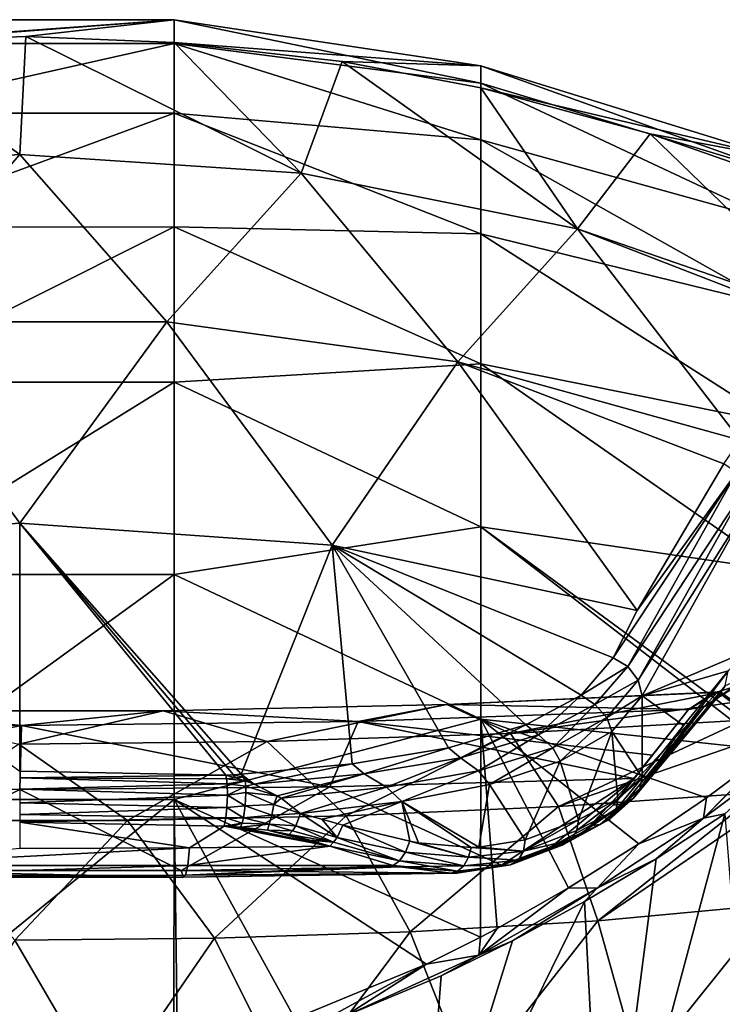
# Model space of a CAD drawing. Header units: millimetres. Extents: x -26 to 26, y -375 to 150.
# Tile 27 of 28: x 0 to 17, y 125 to 150. Entities that reach past the tile are written whole.
import ezdxf

# ---------------------------------------------------------------- set-up
doc = ezdxf.new("R2010")
doc.units = ezdxf.units.MM
doc.header["$LTSCALE"] = 70.256914
for name, color, linetype in [('48', 7, 'CONTINUOUS'), ('49', 7, 'CONTINUOUS'), ('50', 7, 'CONTINUOUS'), ('51', 7, 'CONTINUOUS'), ('52', 7, 'CONTINUOUS'), ('53', 7, 'CONTINUOUS'), ('55', 7, 'CONTINUOUS'), ('56', 7, 'CONTINUOUS'), ('58', 7, 'CONTINUOUS'), ('59', 7, 'CONTINUOUS'), ('60', 7, 'CONTINUOUS'), ('62', 7, 'CONTINUOUS'), ('63', 7, 'CONTINUOUS'), ('68', 7, 'CONTINUOUS'), ('69', 7, 'CONTINUOUS'), ('70', 7, 'CONTINUOUS'), ('71', 7, 'CONTINUOUS'), ('72', 7, 'CONTINUOUS'), ('75', 7, 'CONTINUOUS'), ('76', 7, 'CONTINUOUS'), ('77', 7, 'CONTINUOUS')]:
    doc.layers.add(name, color=color, linetype=linetype)

msp = doc.modelspace()

# ---------------------------------------------------------------- linework, layer by layer
at = {"layer": '48', "color": 7, "linetype": 'CONTINUOUS', "true_color": 0xa2afbf}
for points in [[(10.5, 132.866, 69.447), (17.24, 133.171, 67.517), (17.081, 133.172, 68.967), (10.5, 132.866, 69.447)], [(16.441, 132.742, 73.869), (10.5, 132.866, 69.447), (17.081, 133.172, 68.967), (16.441, 132.742, 73.869)], [(10.5, 132.866, 69.447), (12.07, 132.158, 63.162), (17.24, 133.171, 67.517), (10.5, 132.866, 69.447)], [(17.24, 133.171, 67.517), (12.07, 132.158, 63.162), (17.575, 132.926, 63.974), (17.24, 133.171, 67.517)], [(12.07, 132.158, 63.162), (17.797, 132.481, 61.144), (17.575, 132.926, 63.974), (12.07, 132.158, 63.162)], [(-8.273, 132.451, 75.714), (-3.515, 132.711, 70.43), (0.045, 132.355, 76.326), (-8.273, 132.451, 75.714)], [(-3.515, 132.711, 70.43), (-0.019, 131.897, 64.818), (3.527, 132.711, 70.429), (-3.515, 132.711, 70.43)], [(-3.515, 132.711, 70.43), (3.527, 132.711, 70.429), (0.045, 132.355, 76.326), (-3.515, 132.711, 70.43)], [(-0.019, 131.897, 64.818), (6.083, 131.962, 64.403), (3.527, 132.711, 70.429), (-0.019, 131.897, 64.818)], [(0.045, 132.355, 76.326), (3.527, 132.711, 70.429), (8.321, 132.453, 75.707), (0.045, 132.355, 76.326)], [(3.527, 132.711, 70.429), (6.083, 131.962, 64.403), (10.5, 132.866, 69.447), (3.527, 132.711, 70.429)], [(3.527, 132.711, 70.429), (10.5, 132.866, 69.447), (8.321, 132.453, 75.707), (3.527, 132.711, 70.429)], [(6.083, 131.962, 64.403), (12.07, 132.158, 63.162), (10.5, 132.866, 69.447), (6.083, 131.962, 64.403)], [(8.321, 132.453, 75.707), (10.5, 132.866, 69.447), (16.441, 132.742, 73.869), (8.321, 132.453, 75.707)], [(12.07, 132.158, 63.162), (13.243, 130.359, 57.07), (17.797, 132.481, 61.144), (12.07, 132.158, 63.162)], [(17.797, 132.481, 61.144), (13.243, 130.359, 57.07), (17.946, 131.982, 58.954), (17.797, 132.481, 61.144)], [(6.083, 131.962, 64.403), (8.023, 130.129, 58.528), (12.07, 132.158, 63.162), (6.083, 131.962, 64.403)], [(8.023, 130.129, 58.528), (13.243, 130.359, 57.07), (12.07, 132.158, 63.162), (8.023, 130.129, 58.528)], [(-0.019, 131.897, 64.818), (2.649, 130.014, 59.26), (6.083, 131.962, 64.403), (-0.019, 131.897, 64.818)], [(2.649, 130.014, 59.26), (8.023, 130.129, 58.528), (6.083, 131.962, 64.403), (2.649, 130.014, 59.26)], [(13.243, 130.359, 57.07), (18.187, 130.702, 54.937), (17.946, 131.982, 58.954), (13.243, 130.359, 57.07)], [(-2.776, 130.015, 59.252), (2.649, 130.014, 59.26), (-0.019, 131.897, 64.818), (-2.776, 130.015, 59.252)], [(13.243, 130.359, 57.07), (14.212, 127.548, 51.345), (18.187, 130.702, 54.937), (13.243, 130.359, 57.07)], [(18.187, 130.702, 54.937), (14.212, 127.548, 51.345), (18.244, 130.305, 53.933), (18.187, 130.702, 54.937)], [(8.023, 130.129, 58.528), (9.596, 127.284, 53.016), (13.243, 130.359, 57.07), (8.023, 130.129, 58.528)], [(9.596, 127.284, 53.016), (14.212, 127.548, 51.345), (13.243, 130.359, 57.07), (9.596, 127.284, 53.016)], [(18.244, 130.305, 53.933), (14.212, 127.548, 51.345), (18.536, 127.949, 49.118), (18.244, 130.305, 53.933)], [(-2.776, 130.015, 59.252), (-0.117, 127.074, 54.354), (2.649, 130.014, 59.26), (-2.776, 130.015, 59.252)], [(-0.117, 127.074, 54.354), (4.788, 127.125, 54.026), (2.649, 130.014, 59.26), (-0.117, 127.074, 54.354)], [(2.649, 130.014, 59.26), (4.788, 127.125, 54.026), (8.023, 130.129, 58.528), (2.649, 130.014, 59.26)], [(4.788, 127.125, 54.026), (9.596, 127.284, 53.016), (8.023, 130.129, 58.528), (4.788, 127.125, 54.026)], [(14.212, 127.548, 51.345), (15.244, 123.854, 46.067), (18.536, 127.949, 49.118), (14.212, 127.548, 51.345)], [(18.536, 127.949, 49.118), (15.244, 123.854, 46.067), (18.88, 125.326, 45.027), (18.536, 127.949, 49.118)], [(9.596, 127.284, 53.016), (11.079, 123.549, 48.003), (14.212, 127.548, 51.345), (9.596, 127.284, 53.016)], [(11.079, 123.549, 48.003), (15.244, 123.854, 46.067), (14.212, 127.548, 51.345), (11.079, 123.549, 48.003)], [(-2.487, 123.246, 49.926), (2.115, 123.242, 49.953), (-0.117, 127.074, 54.354), (-2.487, 123.246, 49.926)], [(-0.117, 127.074, 54.354), (2.115, 123.242, 49.953), (4.788, 127.125, 54.026), (-0.117, 127.074, 54.354)], [(2.115, 123.242, 49.953), (6.671, 123.343, 49.307), (4.788, 127.125, 54.026), (2.115, 123.242, 49.953)], [(4.788, 127.125, 54.026), (6.671, 123.343, 49.307), (9.596, 127.284, 53.016), (4.788, 127.125, 54.026)], [(6.671, 123.343, 49.307), (11.079, 123.549, 48.003), (9.596, 127.284, 53.016), (6.671, 123.343, 49.307)]]:
    msp.add_3dface(points, dxfattribs=at)
at = {"layer": '49', "color": 7, "linetype": 'CONTINUOUS', "true_color": 0xa2afbf}
for points in [[(17.135, 133.014, 74.008), (18.017, 133.626, 68.464), (17.347, 133.327, 74.099), (17.135, 133.014, 74.008)], [(18.017, 133.626, 68.464), (17.135, 133.014, 74.008), (17.616, 133.32, 68.415), (18.017, 133.626, 68.464)], [(17.081, 133.172, 68.967), (17.165, 133.182, 68.393), (16.441, 132.742, 73.869), (17.081, 133.172, 68.967)], [(16.441, 132.742, 73.869), (17.165, 133.182, 68.393), (16.816, 132.809, 73.927), (16.441, 132.742, 73.869)], [(16.816, 132.809, 73.927), (17.616, 133.32, 68.415), (17.135, 133.014, 74.008), (16.816, 132.809, 73.927)], [(17.616, 133.32, 68.415), (16.816, 132.809, 73.927), (17.165, 133.182, 68.393), (17.616, 133.32, 68.415)], [(17.081, 133.172, 68.967), (17.24, 133.171, 67.517), (17.165, 133.182, 68.393), (17.081, 133.172, 68.967)], [(17.703, 132.774, 62.79), (17.616, 133.32, 68.415), (17.165, 133.182, 68.393), (17.703, 132.774, 62.79)], [(17.24, 133.171, 67.517), (17.575, 132.926, 63.974), (17.165, 133.182, 68.393), (17.24, 133.171, 67.517)], [(17.575, 132.926, 63.974), (17.703, 132.774, 62.79), (17.165, 133.182, 68.393), (17.575, 132.926, 63.974)]]:
    msp.add_3dface(points, dxfattribs=at)
at = {"layer": '50', "color": 7, "linetype": 'CONTINUOUS', "true_color": 0xa2afbf}
for points in [[(17.347, 133.327, 74.099), (17.418, 133.696, 74.185), (15.247, 130.792, 86.445), (17.347, 133.327, 74.099)], [(15.247, 130.792, 86.445), (17.418, 133.696, 74.185), (16.32, 132.35, 80.592), (15.247, 130.792, 86.445)], [(17.135, 133.014, 74.008), (17.347, 133.327, 74.099), (15.088, 130.57, 86.368), (17.135, 133.014, 74.008)], [(15.088, 130.57, 86.368), (17.347, 133.327, 74.099), (15.247, 130.792, 86.445), (15.088, 130.57, 86.368)], [(16.816, 132.809, 73.927), (17.135, 133.014, 74.008), (15.088, 130.57, 86.368), (16.816, 132.809, 73.927)], [(16.441, 132.742, 73.869), (16.816, 132.809, 73.927), (14.589, 130.393, 86.243), (16.441, 132.742, 73.869)], [(14.589, 130.393, 86.243), (16.816, 132.809, 73.927), (14.861, 130.433, 86.298), (14.589, 130.393, 86.243)], [(15.101, 131.047, 83.199), (16.441, 132.742, 73.869), (14.589, 130.393, 86.243), (15.101, 131.047, 83.199)], [(14.861, 130.433, 86.298), (16.816, 132.809, 73.927), (15.088, 130.57, 86.368), (14.861, 130.433, 86.298)], [(15.561, 131.622, 80.302), (16.441, 132.742, 73.869), (15.101, 131.047, 83.199), (15.561, 131.622, 80.302)], [(15.303, 131.071, 86.517), (15.247, 130.792, 86.445), (16.32, 132.35, 80.592), (15.303, 131.071, 86.517)]]:
    msp.add_3dface(points, dxfattribs=at)
at = {"layer": '51', "color": 7, "linetype": 'CONTINUOUS', "true_color": 0xa2afbf}
for points in [[(15.303, 133.085, 86.834), (17.912, 134.189, 71.289), (17.958, 137.831, 71.582), (15.303, 133.085, 86.834)], [(17.418, 133.696, 74.185), (17.912, 134.189, 71.289), (15.303, 133.085, 86.834), (17.418, 133.696, 74.185)], [(16.32, 132.35, 80.592), (17.418, 133.696, 74.185), (15.303, 133.085, 86.834), (16.32, 132.35, 80.592)], [(15.303, 131.071, 86.517), (16.32, 132.35, 80.592), (15.303, 133.085, 86.834), (15.303, 131.071, 86.517)]]:
    msp.add_3dface(points, dxfattribs=at)
at = {"layer": '52', "color": 7, "linetype": 'CONTINUOUS', "true_color": 0xa2afbf}
for points in [[(15.644, 129.074, -1.467), (17.335, 130.178, 0.113), (14.351, 119.045, -3.971), (15.644, 129.074, -1.467)], [(14.351, 119.045, -3.971), (17.335, 130.178, 0.113), (18.298, 117.987, -0.889), (14.351, 119.045, -3.971)], [(13.888, 128.022, -2.861), (15.644, 129.074, -1.467), (14.351, 119.045, -3.971), (13.888, 128.022, -2.861)], [(12.112, 127.055, -4.052), (13.888, 128.022, -2.861), (9.87, 119.828, -6.251), (12.112, 127.055, -4.052)], [(9.87, 119.828, -6.251), (13.888, 128.022, -2.861), (14.351, 119.045, -3.971), (9.87, 119.828, -6.251)], [(10.361, 126.2, -5.037), (12.112, 127.055, -4.052), (9.87, 119.828, -6.251), (10.361, 126.2, -5.037)], [(7.99, 125.211, -6.099), (10.361, 126.2, -5.037), (9.87, 119.828, -6.251), (7.99, 125.211, -6.099)]]:
    msp.add_3dface(points, dxfattribs=at)
at = {"layer": '53', "color": 7, "linetype": 'CONTINUOUS', "true_color": 0xa2afbf}
for points in [[(19.13, 131.802, 2.218), (16.813, 130.072, -0.336), (18.632, 131.884, 1.928), (19.13, 131.802, 2.218)], [(18.632, 131.884, 1.928), (16.813, 130.072, -0.336), (18.455, 131.746, 1.716), (18.632, 131.884, 1.928)], [(19.13, 131.802, 2.218), (17.335, 130.178, 0.113), (16.813, 130.072, -0.336), (19.13, 131.802, 2.218)], [(18.455, 131.746, 1.716), (16.813, 130.072, -0.336), (16.884, 130.577, -0.003), (18.455, 131.746, 1.716)], [(16.884, 130.577, -0.003), (16.813, 130.072, -0.336), (15.22, 129.44, -1.552), (16.884, 130.577, -0.003)], [(16.813, 130.072, -0.336), (15.644, 129.074, -1.467), (14.199, 128.354, -2.596), (16.813, 130.072, -0.336)], [(16.813, 130.072, -0.336), (14.199, 128.354, -2.596), (15.22, 129.44, -1.552), (16.813, 130.072, -0.336)], [(17.335, 130.178, 0.113), (15.644, 129.074, -1.467), (16.813, 130.072, -0.336), (17.335, 130.178, 0.113)], [(15.22, 129.44, -1.552), (14.199, 128.354, -2.596), (13.494, 128.36, -2.916), (15.22, 129.44, -1.552)], [(15.644, 129.074, -1.467), (13.888, 128.022, -2.861), (14.199, 128.354, -2.596), (15.644, 129.074, -1.467)], [(14.199, 128.354, -2.596), (11.285, 126.708, -4.527), (13.494, 128.36, -2.916), (14.199, 128.354, -2.596)], [(13.494, 128.36, -2.916), (11.285, 126.708, -4.527), (11.735, 127.362, -4.089), (13.494, 128.36, -2.916)], [(14.199, 128.354, -2.596), (12.112, 127.055, -4.052), (11.285, 126.708, -4.527), (14.199, 128.354, -2.596)], [(13.888, 128.022, -2.861), (12.112, 127.055, -4.052), (14.199, 128.354, -2.596), (13.888, 128.022, -2.861)], [(11.735, 127.362, -4.089), (11.285, 126.708, -4.527), (11.331, 127.148, -4.331), (11.735, 127.362, -4.089)], [(11.331, 127.148, -4.331), (11.285, 126.708, -4.527), (10.002, 126.483, -5.056), (11.331, 127.148, -4.331)], [(12.112, 127.055, -4.052), (10.361, 126.2, -5.037), (11.285, 126.708, -4.527), (12.112, 127.055, -4.052)], [(10.361, 126.2, -5.037), (7.99, 125.211, -6.099), (11.285, 126.708, -4.527), (10.361, 126.2, -5.037)], [(11.285, 126.708, -4.527), (7.99, 125.211, -6.099), (10.002, 126.483, -5.056), (11.285, 126.708, -4.527)], [(10.002, 126.483, -5.056), (7.055, 124.88, -6.438), (6.763, 125.146, -6.413), (10.002, 126.483, -5.056)], [(7.99, 125.211, -6.099), (7.055, 124.88, -6.438), (10.002, 126.483, -5.056), (7.99, 125.211, -6.099)]]:
    msp.add_3dface(points, dxfattribs=at)
at = {"layer": '55', "color": 7, "linetype": 'CONTINUOUS', "true_color": 0xa2afbf}
for points in [[(17.308, 138.783, 71.66), (15.182, 135.179, 83.71), (17.62, 138.568, 71.715), (17.308, 138.783, 71.66)], [(15.182, 135.179, 83.71), (14.589, 134.013, 87.044), (17.62, 138.568, 71.715), (15.182, 135.179, 83.71)], [(17.62, 138.568, 71.715), (14.589, 134.013, 87.044), (14.953, 133.802, 87.032), (17.62, 138.568, 71.715)], [(17.867, 138.231, 71.67), (17.62, 138.568, 71.715), (14.953, 133.802, 87.032), (17.867, 138.231, 71.67)], [(17.867, 138.231, 71.67), (14.953, 133.802, 87.032), (15.209, 133.466, 86.955), (17.867, 138.231, 71.67)], [(15.209, 133.466, 86.955), (17.958, 137.831, 71.582), (17.867, 138.231, 71.67), (15.209, 133.466, 86.955)], [(15.303, 133.085, 86.834), (17.958, 137.831, 71.582), (15.209, 133.466, 86.955), (15.303, 133.085, 86.834)]]:
    msp.add_3dface(points, dxfattribs=at)
at = {"layer": '56', "color": 7, "linetype": 'CONTINUOUS', "true_color": 0xa2afbf}
for points in [[(14.953, 133.802, 87.032), (14.589, 134.013, 87.044), (13.801, 133.1, 89.768), (14.953, 133.802, 87.032)], [(14.144, 132.872, 89.829), (14.953, 133.802, 87.032), (13.801, 133.1, 89.768), (14.144, 132.872, 89.829)], [(15.209, 133.466, 86.955), (14.953, 133.802, 87.032), (14.144, 132.872, 89.829), (15.209, 133.466, 86.955)], [(14.434, 132.547, 89.707), (15.209, 133.466, 86.955), (14.144, 132.872, 89.829), (14.434, 132.547, 89.707)], [(15.303, 133.085, 86.834), (15.209, 133.466, 86.955), (14.434, 132.547, 89.707), (15.303, 133.085, 86.834)], [(12.441, 132.365, 92.323), (12.755, 132.124, 92.452), (13.801, 133.1, 89.768), (12.441, 132.365, 92.323)], [(12.755, 132.124, 92.452), (14.144, 132.872, 89.829), (13.801, 133.1, 89.768), (12.755, 132.124, 92.452)], [(15.303, 133.085, 86.834), (14.434, 132.547, 89.707), (14.555, 132.204, 89.538), (15.303, 133.085, 86.834)], [(12.755, 132.124, 92.452), (13.107, 131.805, 92.3), (14.144, 132.872, 89.829), (12.755, 132.124, 92.452)], [(13.107, 131.805, 92.3), (14.434, 132.547, 89.707), (14.144, 132.872, 89.829), (13.107, 131.805, 92.3)], [(14.434, 132.547, 89.707), (13.107, 131.805, 92.3), (13.289, 131.476, 92.088), (14.434, 132.547, 89.707)], [(14.555, 132.204, 89.538), (14.434, 132.547, 89.707), (13.289, 131.476, 92.088), (14.555, 132.204, 89.538)], [(10.544, 131.806, 94.601), (10.837, 131.561, 94.774), (12.441, 132.365, 92.323), (10.544, 131.806, 94.601)], [(10.837, 131.561, 94.774), (12.755, 132.124, 92.452), (12.441, 132.365, 92.323), (10.837, 131.561, 94.774)], [(10.837, 131.561, 94.774), (11.279, 131.239, 94.619), (12.755, 132.124, 92.452), (10.837, 131.561, 94.774)], [(11.279, 131.239, 94.619), (13.107, 131.805, 92.3), (12.755, 132.124, 92.452), (11.279, 131.239, 94.619)], [(8.178, 131.408, 96.486), (8.471, 131.165, 96.686), (10.544, 131.806, 94.601), (8.178, 131.408, 96.486)], [(8.471, 131.165, 96.686), (10.837, 131.561, 94.774), (10.544, 131.806, 94.601), (8.471, 131.165, 96.686)], [(13.107, 131.805, 92.3), (11.279, 131.239, 94.619), (11.548, 130.905, 94.381), (13.107, 131.805, 92.3)], [(13.289, 131.476, 92.088), (13.107, 131.805, 92.3), (11.548, 130.905, 94.381), (13.289, 131.476, 92.088)], [(8.471, 131.165, 96.686), (9.018, 130.834, 96.561), (10.837, 131.561, 94.774), (8.471, 131.165, 96.686)], [(9.018, 130.834, 96.561), (11.279, 131.239, 94.619), (10.837, 131.561, 94.774), (9.018, 130.834, 96.561)], [(5.446, 131.153, 97.87), (5.764, 130.909, 98.098), (8.178, 131.408, 96.486), (5.446, 131.153, 97.87)], [(5.764, 130.909, 98.098), (8.471, 131.165, 96.686), (8.178, 131.408, 96.486), (5.764, 130.909, 98.098)], [(11.279, 131.239, 94.619), (9.018, 130.834, 96.561), (9.396, 130.482, 96.322), (11.279, 131.239, 94.619)], [(11.548, 130.905, 94.381), (11.279, 131.239, 94.619), (9.396, 130.482, 96.322), (11.548, 130.905, 94.381)], [(5.496, 131.081, 97.984), (5.764, 130.909, 98.098), (5.446, 131.153, 97.87), (5.496, 131.081, 97.984)], [(5.543, 130.992, 98.087), (5.764, 130.909, 98.098), (5.496, 131.081, 97.984), (5.543, 130.992, 98.087)], [(5.764, 130.909, 98.098), (6.33, 130.625, 98.057), (8.471, 131.165, 96.686), (5.764, 130.909, 98.098)], [(6.33, 130.625, 98.057), (6.425, 130.567, 98.037), (8.471, 131.165, 96.686), (6.33, 130.625, 98.057)], [(6.425, 130.567, 98.037), (9.018, 130.834, 96.561), (8.471, 131.165, 96.686), (6.425, 130.567, 98.037)], [(6.425, 130.567, 98.037), (6.904, 130.187, 97.843), (9.018, 130.834, 96.561), (6.425, 130.567, 98.037)], [(9.018, 130.834, 96.561), (6.904, 130.187, 97.843), (9.396, 130.482, 96.322), (9.018, 130.834, 96.561)]]:
    msp.add_3dface(points, dxfattribs=at)
at = {"layer": '58', "color": 7, "linetype": 'CONTINUOUS', "true_color": 0xa2afbf}
for points in [[(5.764, 130.909, 98.098), (5.543, 130.992, 98.087), (5.557, 130.86, 98.2), (5.764, 130.909, 98.098)], [(5.545, 130.375, 98.319), (6.252, 130.409, 98.128), (5.562, 130.705, 98.279), (5.545, 130.375, 98.319)], [(6.33, 130.625, 98.057), (5.764, 130.909, 98.098), (5.557, 130.86, 98.2), (6.33, 130.625, 98.057)], [(5.562, 130.705, 98.279), (6.33, 130.625, 98.057), (5.557, 130.86, 98.2), (5.562, 130.705, 98.279)], [(6.252, 130.409, 98.128), (6.33, 130.625, 98.057), (5.562, 130.705, 98.279), (6.252, 130.409, 98.128)], [(6.425, 130.567, 98.037), (6.33, 130.625, 98.057), (6.252, 130.409, 98.128), (6.425, 130.567, 98.037)], [(6.904, 130.187, 97.843), (6.425, 130.567, 98.037), (6.252, 130.409, 98.128), (6.904, 130.187, 97.843)], [(5.499, 130.079, 98.218), (6.203, 130.148, 98.097), (5.545, 130.375, 98.319), (5.499, 130.079, 98.218)], [(6.203, 130.148, 98.097), (6.252, 130.409, 98.128), (5.545, 130.375, 98.319), (6.203, 130.148, 98.097)], [(6.203, 130.148, 98.097), (6.904, 130.187, 97.843), (6.252, 130.409, 98.128), (6.203, 130.148, 98.097)], [(5.467, 129.954, 98.119), (6.132, 129.93, 97.982), (5.499, 130.079, 98.218), (5.467, 129.954, 98.119)], [(6.132, 129.93, 97.982), (6.203, 130.148, 98.097), (5.499, 130.079, 98.218), (6.132, 129.93, 97.982)], [(6.132, 129.93, 97.982), (6.786, 129.887, 97.769), (6.203, 130.148, 98.097), (6.132, 129.93, 97.982)], [(6.786, 129.887, 97.769), (6.904, 130.187, 97.843), (6.203, 130.148, 98.097), (6.786, 129.887, 97.769)], [(5.431, 129.855, 97.993), (6.132, 129.93, 97.982), (5.467, 129.954, 98.119), (5.431, 129.855, 97.993)], [(6.094, 129.78, 97.807), (6.132, 129.93, 97.982), (5.431, 129.855, 97.993), (6.094, 129.78, 97.807)], [(6.094, 129.78, 97.807), (6.709, 129.767, 97.685), (6.132, 129.93, 97.982), (6.094, 129.78, 97.807)], [(6.626, 129.675, 97.578), (6.709, 129.767, 97.685), (6.094, 129.78, 97.807), (6.626, 129.675, 97.578)], [(6.709, 129.767, 97.685), (6.786, 129.887, 97.769), (6.132, 129.93, 97.982), (6.709, 129.767, 97.685)]]:
    msp.add_3dface(points, dxfattribs=at)
at = {"layer": '59', "color": 7, "linetype": 'CONTINUOUS', "true_color": 0xa2afbf}
for points in [[(6.904, 130.187, 97.843), (6.786, 129.887, 97.769), (7.806, 129.603, 97.166), (6.904, 130.187, 97.843)], [(6.904, 130.187, 97.843), (7.806, 129.603, 97.166), (7.427, 130.052, 97.546), (6.904, 130.187, 97.843)], [(7.806, 129.603, 97.166), (7.941, 129.906, 97.226), (7.427, 130.052, 97.546), (7.806, 129.603, 97.166)], [(6.709, 129.767, 97.685), (6.626, 129.675, 97.578), (7.717, 129.482, 97.089), (6.709, 129.767, 97.685)], [(6.786, 129.887, 97.769), (6.709, 129.767, 97.685), (7.717, 129.482, 97.089), (6.786, 129.887, 97.769)], [(7.806, 129.603, 97.166), (6.786, 129.887, 97.769), (7.717, 129.482, 97.089), (7.806, 129.603, 97.166)], [(7.717, 129.482, 97.089), (6.626, 129.675, 97.578), (7.13, 129.537, 97.292), (7.717, 129.482, 97.089)], [(7.621, 129.39, 96.987), (7.717, 129.482, 97.089), (7.13, 129.537, 97.292), (7.621, 129.39, 96.987)]]:
    msp.add_3dface(points, dxfattribs=at)
at = {"layer": '60', "color": 7, "linetype": 'CONTINUOUS', "true_color": 0xa2afbf}
for points in [[(15.303, 131.071, 86.517), (15.303, 133.085, 86.834), (14.555, 132.204, 89.538), (15.303, 131.071, 86.517)], [(14.555, 132.204, 89.538), (13.289, 131.476, 92.088), (13.737, 130.031, 91.056), (14.555, 132.204, 89.538)], [(14.705, 130.547, 88.847), (14.555, 132.204, 89.538), (13.737, 130.031, 91.056), (14.705, 130.547, 88.847)], [(15.303, 131.071, 86.517), (14.555, 132.204, 89.538), (14.705, 130.547, 88.847), (15.303, 131.071, 86.517)], [(13.289, 131.476, 92.088), (11.548, 130.905, 94.381), (12.425, 129.542, 93.083), (13.289, 131.476, 92.088)], [(13.737, 130.031, 91.056), (13.289, 131.476, 92.088), (12.425, 129.542, 93.083), (13.737, 130.031, 91.056)], [(11.548, 130.905, 94.381), (9.396, 130.482, 96.322), (11.291, 129.361, 94.42), (11.548, 130.905, 94.381)], [(12.425, 129.542, 93.083), (11.548, 130.905, 94.381), (11.291, 129.361, 94.42), (12.425, 129.542, 93.083)], [(9.396, 130.482, 96.322), (6.904, 130.187, 97.843), (7.427, 130.052, 97.546), (9.396, 130.482, 96.322)], [(7.941, 129.906, 97.226), (9.396, 130.482, 96.322), (7.427, 130.052, 97.546), (7.941, 129.906, 97.226)], [(9.396, 130.482, 96.322), (7.941, 129.906, 97.226), (9.588, 129.505, 96.018), (9.396, 130.482, 96.322)], [(11.291, 129.361, 94.42), (9.396, 130.482, 96.322), (11.102, 129.357, 94.618), (11.291, 129.361, 94.42)], [(11.102, 129.357, 94.618), (9.396, 130.482, 96.322), (9.801, 129.469, 95.84), (11.102, 129.357, 94.618)], [(9.801, 129.469, 95.84), (9.396, 130.482, 96.322), (9.588, 129.505, 96.018), (9.801, 129.469, 95.84)]]:
    msp.add_3dface(points, dxfattribs=at)
at = {"layer": '62', "color": 7, "linetype": 'CONTINUOUS', "true_color": 0xa2afbf}
for points in [[(15.247, 130.792, 86.445), (15.303, 131.071, 86.517), (14.661, 130.286, 88.771), (15.247, 130.792, 86.445)], [(15.303, 131.071, 86.517), (14.705, 130.547, 88.847), (14.661, 130.286, 88.771), (15.303, 131.071, 86.517)], [(15.088, 130.57, 86.368), (15.247, 130.792, 86.445), (14.507, 130.054, 88.664), (15.088, 130.57, 86.368)], [(14.507, 130.054, 88.664), (15.247, 130.792, 86.445), (14.661, 130.286, 88.771), (14.507, 130.054, 88.664)], [(14.705, 130.547, 88.847), (13.737, 130.031, 91.056), (13.699, 129.77, 90.972), (14.705, 130.547, 88.847)], [(14.661, 130.286, 88.771), (14.705, 130.547, 88.847), (13.699, 129.77, 90.972), (14.661, 130.286, 88.771)], [(14.861, 130.433, 86.298), (15.088, 130.57, 86.368), (14.271, 129.915, 88.55), (14.861, 130.433, 86.298)], [(14.271, 129.915, 88.55), (15.088, 130.57, 86.368), (14.507, 130.054, 88.664), (14.271, 129.915, 88.55)], [(14.507, 130.054, 88.664), (14.661, 130.286, 88.771), (13.556, 129.54, 90.84), (14.507, 130.054, 88.664)], [(13.556, 129.54, 90.84), (14.661, 130.286, 88.771), (13.699, 129.77, 90.972), (13.556, 129.54, 90.84)], [(14.589, 130.393, 86.243), (14.861, 130.433, 86.298), (14.017, 129.888, 88.456), (14.589, 130.393, 86.243)], [(14.017, 129.888, 88.456), (14.861, 130.433, 86.298), (14.271, 129.915, 88.55), (14.017, 129.888, 88.456)], [(13.737, 130.031, 91.056), (12.425, 129.542, 93.083), (12.386, 129.26, 92.983), (13.737, 130.031, 91.056)], [(13.699, 129.77, 90.972), (13.737, 130.031, 91.056), (12.386, 129.26, 92.983), (13.699, 129.77, 90.972)], [(14.271, 129.915, 88.55), (14.507, 130.054, 88.664), (13.334, 129.407, 90.688), (14.271, 129.915, 88.55)], [(13.334, 129.407, 90.688), (14.507, 130.054, 88.664), (13.556, 129.54, 90.84), (13.334, 129.407, 90.688)], [(13.556, 129.54, 90.84), (13.699, 129.77, 90.972), (12.386, 129.26, 92.983), (13.556, 129.54, 90.84)], [(14.017, 129.888, 88.456), (14.271, 129.915, 88.55), (13.093, 129.39, 90.555), (14.017, 129.888, 88.456)], [(13.093, 129.39, 90.555), (14.271, 129.915, 88.55), (13.334, 129.407, 90.688), (13.093, 129.39, 90.555)], [(13.334, 129.407, 90.688), (13.556, 129.54, 90.84), (12.07, 128.929, 92.658), (13.334, 129.407, 90.688)], [(12.07, 128.929, 92.658), (13.556, 129.54, 90.84), (12.258, 129.046, 92.831), (12.07, 128.929, 92.658)], [(12.258, 129.046, 92.831), (13.556, 129.54, 90.84), (12.386, 129.26, 92.983), (12.258, 129.046, 92.831)], [(13.093, 129.39, 90.555), (13.334, 129.407, 90.688), (11.842, 128.919, 92.48), (13.093, 129.39, 90.555)], [(11.842, 128.919, 92.48), (13.334, 129.407, 90.688), (12.07, 128.929, 92.658), (11.842, 128.919, 92.48)]]:
    msp.add_3dface(points, dxfattribs=at)
at = {"layer": '63', "color": 7, "linetype": 'CONTINUOUS', "true_color": 0xa2afbf}
for points in [[(8.321, 132.453, 75.707), (16.441, 132.742, 73.869), (15.561, 131.622, 80.302), (8.321, 132.453, 75.707)], [(-8.273, 132.451, 75.714), (0.045, 132.355, 76.326), (-7.629, 130.848, 84.477), (-8.273, 132.451, 75.714)], [(0.045, 132.355, 76.326), (8.321, 132.453, 75.707), (7.629, 130.848, 84.477), (0.045, 132.355, 76.326)], [(8.321, 132.453, 75.707), (15.101, 131.047, 83.199), (7.629, 130.848, 84.477), (8.321, 132.453, 75.707)], [(8.321, 132.453, 75.707), (15.561, 131.622, 80.302), (15.101, 131.047, 83.199), (8.321, 132.453, 75.707)], [(0.045, 132.355, 76.326), (0, 130.777, 84.926), (-7.629, 130.848, 84.477), (0.045, 132.355, 76.326)], [(0.045, 132.355, 76.326), (7.629, 130.848, 84.477), (0, 130.777, 84.926), (0.045, 132.355, 76.326)], [(15.101, 131.047, 83.199), (11.842, 128.919, 92.48), (7.629, 130.848, 84.477), (15.101, 131.047, 83.199)], [(15.101, 131.047, 83.199), (13.093, 129.39, 90.555), (11.842, 128.919, 92.48), (15.101, 131.047, 83.199)], [(15.101, 131.047, 83.199), (14.017, 129.888, 88.456), (13.093, 129.39, 90.555), (15.101, 131.047, 83.199)], [(15.101, 131.047, 83.199), (14.589, 130.393, 86.243), (14.017, 129.888, 88.456), (15.101, 131.047, 83.199)], [(-7.629, 130.848, 84.477), (0, 130.777, 84.926), (-3.963, 128.785, 93.329), (-7.629, 130.848, 84.477)], [(-3.963, 128.785, 93.329), (0, 130.777, 84.926), (3.971, 128.785, 93.328), (-3.963, 128.785, 93.329)], [(0, 130.777, 84.926), (7.629, 130.848, 84.477), (3.971, 128.785, 93.328), (0, 130.777, 84.926)], [(7.629, 130.848, 84.477), (11.842, 128.919, 92.48), (3.971, 128.785, 93.328), (7.629, 130.848, 84.477)]]:
    msp.add_3dface(points, dxfattribs=at)
at = {"layer": '68', "color": 7, "linetype": 'CONTINUOUS', "true_color": 0xa2afbf}
for points in [[(3.795, 149.703, 33.687), (3.795, 149.118, 26.483), (-3.833, 149.115, 26.485), (3.795, 149.703, 33.687)], [(-3.821, 149.144, 40.893), (3.795, 149.703, 33.687), (-3.833, 149.7, 33.688), (-3.821, 149.144, 40.893)], [(-3.833, 149.7, 33.688), (3.795, 149.703, 33.687), (-3.833, 149.115, 26.485), (-3.833, 149.7, 33.688)], [(0.155, 149.286, 40.915), (3.795, 149.703, 33.687), (-3.821, 149.144, 40.893), (0.155, 149.286, 40.915)], [(3.801, 149.146, 40.893), (3.795, 149.703, 33.687), (0.155, 149.286, 40.915), (3.801, 149.146, 40.893)], [(11.337, 148.566, 34.166), (11.337, 148.139, 27.607), (3.795, 149.703, 33.687), (11.337, 148.566, 34.166)], [(3.801, 149.146, 40.893), (11.337, 148.566, 34.166), (3.795, 149.703, 33.687), (3.801, 149.146, 40.893)], [(3.795, 149.703, 33.687), (11.337, 148.139, 27.607), (3.795, 149.118, 26.483), (3.795, 149.703, 33.687)], [(3.795, 149.118, 26.483), (3.795, 147.405, 19.461), (-3.833, 147.403, 19.464), (3.795, 149.118, 26.483)], [(-3.833, 149.115, 26.485), (3.795, 149.118, 26.483), (-3.833, 147.403, 19.464), (-3.833, 149.115, 26.485)], [(11.337, 148.139, 27.607), (11.337, 146.753, 21.182), (3.795, 149.118, 26.483), (11.337, 148.139, 27.607)], [(3.795, 149.118, 26.483), (11.337, 146.753, 21.182), (3.795, 147.405, 19.461), (3.795, 149.118, 26.483)], [(7.932, 148.672, 40.819), (11.337, 148.566, 34.166), (3.801, 149.146, 40.893), (7.932, 148.672, 40.819)], [(11.338, 148.025, 40.717), (11.337, 148.566, 34.166), (7.932, 148.672, 40.819), (11.338, 148.025, 40.717)], [(18.625, 146.317, 34.3), (18.625, 145.955, 28.222), (11.337, 148.566, 34.166), (18.625, 146.317, 34.3)], [(11.338, 148.025, 40.717), (18.625, 146.317, 34.3), (11.337, 148.566, 34.166), (11.338, 148.025, 40.717)], [(11.337, 148.566, 34.166), (18.625, 145.955, 28.222), (11.337, 148.139, 27.607), (11.337, 148.566, 34.166)], [(18.625, 145.955, 28.222), (18.625, 144.724, 22.259), (11.337, 148.139, 27.607), (18.625, 145.955, 28.222)], [(11.337, 148.139, 27.607), (18.625, 144.724, 22.259), (11.337, 146.753, 21.182), (11.337, 148.139, 27.607)], [(15.503, 146.901, 40.54), (18.625, 146.317, 34.3), (11.338, 148.025, 40.717), (15.503, 146.901, 40.54)], [(3.795, 147.405, 19.461), (3.795, 144.608, 12.797), (-3.833, 144.606, 12.801), (3.795, 147.405, 19.461)], [(-3.833, 147.403, 19.464), (3.795, 147.405, 19.461), (-3.833, 144.606, 12.801), (-3.833, 147.403, 19.464)], [(11.337, 146.753, 21.182), (11.337, 144.437, 15.03), (3.795, 147.405, 19.461), (11.337, 146.753, 21.182)], [(3.795, 147.405, 19.461), (11.337, 144.437, 15.03), (3.795, 144.608, 12.797), (3.795, 147.405, 19.461)], [(18.625, 144.724, 22.259), (18.625, 142.652, 16.534), (11.337, 146.753, 21.182), (18.625, 144.724, 22.259)], [(11.337, 146.753, 21.182), (18.625, 142.652, 16.534), (11.337, 144.437, 15.03), (11.337, 146.753, 21.182)], [(18.616, 145.808, 40.368), (18.625, 146.317, 34.3), (15.503, 146.901, 40.54), (18.616, 145.808, 40.368)], [(3.795, 144.608, 12.797), (3.795, 140.795, 6.656), (-3.833, 140.795, 6.661), (3.795, 144.608, 12.797)], [(-3.833, 144.606, 12.801), (3.795, 144.608, 12.797), (-3.833, 140.795, 6.661), (-3.833, 144.606, 12.801)], [(11.337, 144.437, 15.03), (11.337, 141.242, 9.285), (3.795, 144.608, 12.797), (11.337, 144.437, 15.03)], [(3.795, 144.608, 12.797), (11.337, 141.242, 9.285), (3.795, 140.795, 6.656), (3.795, 144.608, 12.797)], [(18.625, 142.652, 16.534), (18.625, 139.78, 11.165), (11.337, 144.437, 15.03), (18.625, 142.652, 16.534)], [(11.337, 144.437, 15.03), (18.625, 139.78, 11.165), (11.337, 141.242, 9.285), (11.337, 144.437, 15.03)], [(11.337, 141.242, 9.285), (11.337, 137.238, 4.073), (3.795, 140.795, 6.656), (11.337, 141.242, 9.285)], [(18.625, 139.78, 11.165), (18.625, 136.168, 6.264), (11.337, 141.242, 9.285), (18.625, 139.78, 11.165)], [(11.337, 141.242, 9.285), (18.625, 136.168, 6.264), (11.337, 137.238, 4.073), (11.337, 141.242, 9.285)], [(3.795, 140.795, 6.656), (3.795, 136.063, 1.193), (-3.833, 136.064, 1.198), (3.795, 140.795, 6.656)], [(-3.833, 140.795, 6.661), (3.795, 140.795, 6.656), (-3.833, 136.064, 1.198), (-3.833, 140.795, 6.661)], [(3.795, 140.795, 6.656), (11.337, 137.238, 4.073), (3.795, 136.063, 1.193), (3.795, 140.795, 6.656)], [(11.337, 137.238, 4.073), (11.337, 132.512, -0.495), (3.795, 136.063, 1.193), (11.337, 137.238, 4.073)], [(18.632, 131.884, 1.928), (18.455, 131.746, 1.716), (11.337, 137.238, 4.073), (18.632, 131.884, 1.928)], [(18.625, 136.168, 6.264), (18.632, 131.884, 1.928), (11.337, 137.238, 4.073), (18.625, 136.168, 6.264)], [(11.337, 137.238, 4.073), (18.455, 131.746, 1.716), (11.337, 132.512, -0.495), (11.337, 137.238, 4.073)], [(-3.833, 136.064, 1.198), (3.795, 136.063, 1.193), (-3.833, 130.532, -3.452), (-3.833, 136.064, 1.198)], [(3.795, 136.063, 1.193), (3.795, 130.53, -3.457), (-3.833, 130.532, -3.452), (3.795, 136.063, 1.193)], [(3.795, 136.063, 1.193), (11.337, 132.512, -0.495), (3.795, 130.53, -3.457), (3.795, 136.063, 1.193)], [(11.337, 132.512, -0.495), (11.331, 127.148, -4.331), (3.795, 130.53, -3.457), (11.337, 132.512, -0.495)], [(11.735, 127.362, -4.089), (11.331, 127.148, -4.331), (11.337, 132.512, -0.495), (11.735, 127.362, -4.089)], [(18.455, 131.746, 1.716), (16.884, 130.577, -0.003), (11.337, 132.512, -0.495), (18.455, 131.746, 1.716)], [(16.884, 130.577, -0.003), (15.22, 129.44, -1.552), (11.337, 132.512, -0.495), (16.884, 130.577, -0.003)], [(15.22, 129.44, -1.552), (13.494, 128.36, -2.916), (11.337, 132.512, -0.495), (15.22, 129.44, -1.552)], [(13.494, 128.36, -2.916), (11.735, 127.362, -4.089), (11.337, 132.512, -0.495), (13.494, 128.36, -2.916)], [(3.795, 130.53, -3.457), (-3.832, 124.334, -7.174), (-3.833, 130.532, -3.452), (3.795, 130.53, -3.457)], [(3.791, 124.326, -7.181), (-3.832, 124.334, -7.174), (3.795, 130.53, -3.457), (3.791, 124.326, -7.181)], [(3.882, 124.344, -7.164), (3.791, 124.326, -7.181), (3.795, 130.53, -3.457), (3.882, 124.344, -7.164)], [(11.331, 127.148, -4.331), (10.002, 126.483, -5.056), (3.795, 130.53, -3.457), (11.331, 127.148, -4.331)], [(10.002, 126.483, -5.056), (6.763, 125.146, -6.413), (3.795, 130.53, -3.457), (10.002, 126.483, -5.056)], [(6.763, 125.146, -6.413), (3.882, 124.344, -7.164), (3.795, 130.53, -3.457), (6.763, 125.146, -6.413)]]:
    msp.add_3dface(points, dxfattribs=at)
at = {"layer": '69', "color": 7, "linetype": 'CONTINUOUS', "true_color": 0xa2afbf}
for points in [[(0, 146.39, 55.717), (-3.821, 149.144, 40.893), (-6.921, 145.931, 55.609), (0, 146.39, 55.717)], [(0.155, 149.286, 40.915), (-3.821, 149.144, 40.893), (0, 146.39, 55.717), (0.155, 149.286, 40.915)], [(6.921, 145.931, 55.609), (0.155, 149.286, 40.915), (0, 146.39, 55.717), (6.921, 145.931, 55.609)], [(3.801, 149.146, 40.893), (0.155, 149.286, 40.915), (6.921, 145.931, 55.609), (3.801, 149.146, 40.893)], [(7.932, 148.672, 40.819), (3.801, 149.146, 40.893), (6.921, 145.931, 55.609), (7.932, 148.672, 40.819)], [(13.714, 144.561, 55.288), (7.932, 148.672, 40.819), (6.921, 145.931, 55.609), (13.714, 144.561, 55.288)], [(11.338, 148.025, 40.717), (7.932, 148.672, 40.819), (13.714, 144.561, 55.288), (11.338, 148.025, 40.717)], [(15.503, 146.901, 40.54), (11.338, 148.025, 40.717), (13.714, 144.561, 55.288), (15.503, 146.901, 40.54)], [(20.25, 142.304, 54.761), (15.503, 146.901, 40.54), (13.714, 144.561, 55.288), (20.25, 142.304, 54.761)], [(20.25, 142.304, 54.761), (18.616, 145.808, 40.368), (15.503, 146.901, 40.54), (20.25, 142.304, 54.761)], [(0, 146.39, 55.717), (-6.921, 145.931, 55.609), (-3.616, 142.272, 70.269), (0, 146.39, 55.717)], [(3.616, 142.272, 70.269), (0, 146.39, 55.717), (-3.616, 142.272, 70.269), (3.616, 142.272, 70.269)], [(6.921, 145.931, 55.609), (0, 146.39, 55.717), (3.616, 142.272, 70.269), (6.921, 145.931, 55.609)], [(10.774, 141.296, 69.962), (6.921, 145.931, 55.609), (3.616, 142.272, 70.269), (10.774, 141.296, 69.962)], [(13.714, 144.561, 55.288), (6.921, 145.931, 55.609), (10.774, 141.296, 69.962), (13.714, 144.561, 55.288)], [(17.712, 139.366, 69.357), (13.714, 144.561, 55.288), (10.774, 141.296, 69.962), (17.712, 139.366, 69.357)], [(17.712, 139.366, 69.357), (20.042, 142.111, 55.962), (13.714, 144.561, 55.288), (17.712, 139.366, 69.357)], [(20.042, 142.111, 55.962), (20.25, 142.304, 54.761), (13.714, 144.561, 55.288), (20.042, 142.111, 55.962)], [(-7.682, 136.788, 84.346), (0, 137.329, 84.561), (-3.616, 142.272, 70.269), (-7.682, 136.788, 84.346)], [(0, 137.329, 84.561), (3.616, 142.272, 70.269), (-3.616, 142.272, 70.269), (0, 137.329, 84.561)], [(0, 137.329, 84.561), (7.682, 136.788, 84.346), (3.616, 142.272, 70.269), (0, 137.329, 84.561)], [(7.682, 136.788, 84.346), (10.774, 141.296, 69.962), (3.616, 142.272, 70.269), (7.682, 136.788, 84.346)], [(7.682, 136.788, 84.346), (15.182, 135.179, 83.71), (10.774, 141.296, 69.962), (7.682, 136.788, 84.346)], [(15.182, 135.179, 83.71), (17.308, 138.783, 71.66), (10.774, 141.296, 69.962), (15.182, 135.179, 83.71)], [(17.308, 138.783, 71.66), (17.712, 139.366, 69.357), (10.774, 141.296, 69.962), (17.308, 138.783, 71.66)], [(-7.682, 136.788, 84.346), (0, 131.231, 98.378), (0, 137.329, 84.561), (-7.682, 136.788, 84.346)], [(0, 137.329, 84.561), (5.446, 131.153, 97.87), (7.682, 136.788, 84.346), (0, 137.329, 84.561)], [(5.446, 131.153, 97.87), (0, 137.329, 84.561), (5.258, 131.141, 97.941), (5.446, 131.153, 97.87)], [(0, 131.231, 98.378), (5.069, 131.129, 98.01), (0, 137.329, 84.561), (0, 131.231, 98.378)], [(0, 137.329, 84.561), (5.069, 131.129, 98.01), (5.258, 131.141, 97.941), (0, 137.329, 84.561)], [(5.446, 131.153, 97.87), (8.178, 131.408, 96.486), (7.682, 136.788, 84.346), (5.446, 131.153, 97.87)], [(14.589, 134.013, 87.044), (15.182, 135.179, 83.71), (7.682, 136.788, 84.346), (14.589, 134.013, 87.044)], [(13.801, 133.1, 89.768), (14.589, 134.013, 87.044), (7.682, 136.788, 84.346), (13.801, 133.1, 89.768)], [(8.178, 131.408, 96.486), (10.544, 131.806, 94.601), (7.682, 136.788, 84.346), (8.178, 131.408, 96.486)], [(10.544, 131.806, 94.601), (12.441, 132.365, 92.323), (7.682, 136.788, 84.346), (10.544, 131.806, 94.601)], [(12.441, 132.365, 92.323), (13.801, 133.1, 89.768), (7.682, 136.788, 84.346), (12.441, 132.365, 92.323)]]:
    msp.add_3dface(points, dxfattribs=at)
at = {"layer": '70', "color": 7, "linetype": 'CONTINUOUS', "true_color": 0xa2afbf}
for points in [[(5.069, 131.129, 98.01), (0, 131.231, 98.378), (0, 131.065, 98.598), (5.069, 131.129, 98.01)], [(5.086, 131.04, 98.147), (5.069, 131.129, 98.01), (0, 131.065, 98.598), (5.086, 131.04, 98.147)], [(5.098, 130.921, 98.26), (5.086, 131.04, 98.147), (0, 131.065, 98.598), (5.098, 130.921, 98.26)], [(0, 130.787, 98.752), (5.098, 130.921, 98.26), (0, 131.065, 98.598), (0, 130.787, 98.752)], [(5.106, 130.64, 98.389), (5.098, 130.921, 98.26), (0, 130.787, 98.752), (5.106, 130.64, 98.389)], [(0, 130.453, 98.767), (5.106, 130.64, 98.389), (0, 130.787, 98.752), (0, 130.453, 98.767)], [(5.094, 130.34, 98.391), (5.106, 130.64, 98.389), (0, 130.453, 98.767), (5.094, 130.34, 98.391)], [(0, 130.162, 98.638), (5.094, 130.34, 98.391), (0, 130.453, 98.767), (0, 130.162, 98.638)], [(5.067, 130.08, 98.28), (5.094, 130.34, 98.391), (0, 130.162, 98.638), (5.067, 130.08, 98.28)], [(0, 129.977, 98.434), (5.067, 130.08, 98.28), (0, 130.162, 98.638), (0, 129.977, 98.434)], [(5.03, 129.879, 98.067), (5.067, 130.08, 98.28), (0, 129.977, 98.434), (5.03, 129.879, 98.067)]]:
    msp.add_3dface(points, dxfattribs=at)
at = {"layer": '71', "color": 7, "linetype": 'CONTINUOUS', "true_color": 0xa2afbf}
for points in [[(5.069, 131.129, 98.01), (5.086, 131.04, 98.147), (5.305, 131.068, 98.057), (5.069, 131.129, 98.01)], [(5.086, 131.04, 98.147), (5.543, 130.992, 98.087), (5.305, 131.068, 98.057), (5.086, 131.04, 98.147)], [(5.543, 130.992, 98.087), (5.086, 131.04, 98.147), (5.098, 130.921, 98.26), (5.543, 130.992, 98.087)], [(5.557, 130.86, 98.2), (5.543, 130.992, 98.087), (5.098, 130.921, 98.26), (5.557, 130.86, 98.2)], [(5.557, 130.86, 98.2), (5.098, 130.921, 98.26), (5.106, 130.64, 98.389), (5.557, 130.86, 98.2)], [(5.562, 130.705, 98.279), (5.557, 130.86, 98.2), (5.106, 130.64, 98.389), (5.562, 130.705, 98.279)], [(5.545, 130.375, 98.319), (5.562, 130.705, 98.279), (5.106, 130.64, 98.389), (5.545, 130.375, 98.319)], [(5.545, 130.375, 98.319), (5.106, 130.64, 98.389), (5.094, 130.34, 98.391), (5.545, 130.375, 98.319)], [(5.499, 130.079, 98.218), (5.094, 130.34, 98.391), (5.067, 130.08, 98.28), (5.499, 130.079, 98.218)], [(5.499, 130.079, 98.218), (5.545, 130.375, 98.319), (5.094, 130.34, 98.391), (5.499, 130.079, 98.218)], [(5.467, 129.954, 98.119), (5.067, 130.08, 98.28), (5.03, 129.879, 98.067), (5.467, 129.954, 98.119)], [(5.467, 129.954, 98.119), (5.499, 130.079, 98.218), (5.067, 130.08, 98.28), (5.467, 129.954, 98.119)], [(5.467, 129.954, 98.119), (5.03, 129.879, 98.067), (5.225, 129.869, 98.035), (5.467, 129.954, 98.119)], [(5.431, 129.855, 97.993), (5.467, 129.954, 98.119), (5.225, 129.869, 98.035), (5.431, 129.855, 97.993)]]:
    msp.add_3dface(points, dxfattribs=at)
at = {"layer": '72', "color": 7, "linetype": 'CONTINUOUS', "true_color": 0xa2afbf}
for points in [[(5.258, 131.141, 97.941), (5.069, 131.129, 98.01), (5.305, 131.068, 98.057), (5.258, 131.141, 97.941)], [(5.496, 131.081, 97.984), (5.446, 131.153, 97.87), (5.258, 131.141, 97.941), (5.496, 131.081, 97.984)], [(5.496, 131.081, 97.984), (5.258, 131.141, 97.941), (5.305, 131.068, 98.057), (5.496, 131.081, 97.984)], [(5.543, 130.992, 98.087), (5.496, 131.081, 97.984), (5.305, 131.068, 98.057), (5.543, 130.992, 98.087)]]:
    msp.add_3dface(points, dxfattribs=at)
at = {"layer": '75', "color": 7, "linetype": 'CONTINUOUS', "true_color": 0xa2afbf}
for points in [[(5.03, 129.879, 98.067), (0, 129.977, 98.434), (4.177, 129.349, 97.249), (5.03, 129.879, 98.067)], [(4.177, 129.349, 97.249), (0, 129.977, 98.434), (0, 129.331, 97.361), (4.177, 129.349, 97.249)], [(7.621, 129.39, 96.987), (5.03, 129.879, 98.067), (4.177, 129.349, 97.249), (7.621, 129.39, 96.987)], [(5.03, 129.879, 98.067), (7.621, 129.39, 96.987), (5.225, 129.869, 98.035), (5.03, 129.879, 98.067)], [(7.621, 129.39, 96.987), (5.431, 129.855, 97.993), (5.225, 129.869, 98.035), (7.621, 129.39, 96.987)], [(6.094, 129.78, 97.807), (5.431, 129.855, 97.993), (7.621, 129.39, 96.987), (6.094, 129.78, 97.807)], [(6.626, 129.675, 97.578), (6.094, 129.78, 97.807), (7.621, 129.39, 96.987), (6.626, 129.675, 97.578)], [(6.626, 129.675, 97.578), (7.621, 129.39, 96.987), (7.13, 129.537, 97.292), (6.626, 129.675, 97.578)]]:
    msp.add_3dface(points, dxfattribs=at)
at = {"layer": '76', "color": 7, "linetype": 'CONTINUOUS', "true_color": 0xa2afbf}
for points in [[(4.131, 128.914, 96.331), (4.177, 129.349, 97.249), (-4.123, 128.914, 96.331), (4.131, 128.914, 96.331)], [(4.177, 129.349, 97.249), (0, 129.331, 97.361), (-4.123, 128.914, 96.331), (4.177, 129.349, 97.249)], [(7.621, 129.39, 96.987), (4.177, 129.349, 97.249), (4.131, 128.914, 96.331), (7.621, 129.39, 96.987)], [(9.182, 128.911, 95.674), (7.621, 129.39, 96.987), (4.131, 128.914, 96.331), (9.182, 128.911, 95.674)], [(4.131, 128.914, 96.331), (-4.123, 128.914, 96.331), (-4.072, 128.669, 95.346), (4.131, 128.914, 96.331)], [(4.08, 128.67, 95.345), (4.131, 128.914, 96.331), (-4.072, 128.669, 95.346), (4.08, 128.67, 95.345)], [(-3.963, 128.785, 93.329), (4.026, 128.626, 94.331), (-4.018, 128.626, 94.331), (-3.963, 128.785, 93.329)], [(-3.963, 128.785, 93.329), (3.971, 128.785, 93.328), (4.026, 128.626, 94.331), (-3.963, 128.785, 93.329)], [(3.971, 128.785, 93.328), (11.842, 128.919, 92.48), (10.744, 128.722, 93.986), (3.971, 128.785, 93.328)], [(3.971, 128.785, 93.328), (10.744, 128.722, 93.986), (4.026, 128.626, 94.331), (3.971, 128.785, 93.328)], [(4.08, 128.67, 95.345), (9.182, 128.911, 95.674), (4.131, 128.914, 96.331), (4.08, 128.67, 95.345)], [(9.343, 128.875, 95.519), (9.182, 128.911, 95.674), (4.08, 128.67, 95.345), (9.343, 128.875, 95.519)], [(10.606, 128.722, 94.154), (9.343, 128.875, 95.519), (4.08, 128.67, 95.345), (10.606, 128.722, 94.154)], [(4.08, 128.67, 95.345), (-4.072, 128.669, 95.346), (-4.018, 128.626, 94.331), (4.08, 128.67, 95.345)], [(4.026, 128.626, 94.331), (4.08, 128.67, 95.345), (-4.018, 128.626, 94.331), (4.026, 128.626, 94.331)], [(4.026, 128.626, 94.331), (10.606, 128.722, 94.154), (4.08, 128.67, 95.345), (4.026, 128.626, 94.331)], [(10.744, 128.722, 93.986), (10.606, 128.722, 94.154), (4.026, 128.626, 94.331), (10.744, 128.722, 93.986)]]:
    msp.add_3dface(points, dxfattribs=at)
at = {"layer": '77', "color": 7, "linetype": 'CONTINUOUS', "true_color": 0xa2afbf}
for points in [[(7.941, 129.906, 97.226), (7.806, 129.603, 97.166), (9.485, 129.237, 95.983), (7.941, 129.906, 97.226)], [(9.588, 129.505, 96.018), (7.941, 129.906, 97.226), (9.485, 129.237, 95.983), (9.588, 129.505, 96.018)], [(7.806, 129.603, 97.166), (7.717, 129.482, 97.089), (9.338, 129.026, 95.854), (7.806, 129.603, 97.166)], [(7.806, 129.603, 97.166), (9.338, 129.026, 95.854), (9.485, 129.237, 95.983), (7.806, 129.603, 97.166)], [(11.038, 129.116, 94.583), (9.588, 129.505, 96.018), (9.485, 129.237, 95.983), (11.038, 129.116, 94.583)], [(9.801, 129.469, 95.84), (9.588, 129.505, 96.018), (11.038, 129.116, 94.583), (9.801, 129.469, 95.84)], [(12.425, 129.542, 93.083), (11.291, 129.361, 94.42), (12.386, 129.26, 92.983), (12.425, 129.542, 93.083)], [(7.717, 129.482, 97.089), (7.621, 129.39, 96.987), (9.338, 129.026, 95.854), (7.717, 129.482, 97.089)], [(7.621, 129.39, 96.987), (9.182, 128.911, 95.674), (9.338, 129.026, 95.854), (7.621, 129.39, 96.987)], [(11.102, 129.357, 94.618), (9.801, 129.469, 95.84), (11.038, 129.116, 94.583), (11.102, 129.357, 94.618)], [(12.386, 129.26, 92.983), (11.102, 129.357, 94.618), (11.038, 129.116, 94.583), (12.386, 129.26, 92.983)], [(12.258, 129.046, 92.831), (12.386, 129.26, 92.983), (11.038, 129.116, 94.583), (12.258, 129.046, 92.831)], [(11.291, 129.361, 94.42), (11.102, 129.357, 94.618), (12.386, 129.26, 92.983), (11.291, 129.361, 94.42)], [(9.182, 128.911, 95.674), (10.765, 128.771, 94.323), (9.338, 129.026, 95.854), (9.182, 128.911, 95.674)], [(9.338, 129.026, 95.854), (10.923, 128.906, 94.474), (9.485, 129.237, 95.983), (9.338, 129.026, 95.854)], [(10.765, 128.771, 94.323), (10.923, 128.906, 94.474), (9.338, 129.026, 95.854), (10.765, 128.771, 94.323)], [(10.923, 128.906, 94.474), (11.038, 129.116, 94.583), (9.485, 129.237, 95.983), (10.923, 128.906, 94.474)], [(10.923, 128.906, 94.474), (12.258, 129.046, 92.831), (11.038, 129.116, 94.583), (10.923, 128.906, 94.474)], [(12.07, 128.929, 92.658), (12.258, 129.046, 92.831), (10.923, 128.906, 94.474), (12.07, 128.929, 92.658)], [(9.182, 128.911, 95.674), (9.343, 128.875, 95.519), (10.765, 128.771, 94.323), (9.182, 128.911, 95.674)], [(9.343, 128.875, 95.519), (10.606, 128.722, 94.154), (10.765, 128.771, 94.323), (9.343, 128.875, 95.519)], [(12.07, 128.929, 92.658), (10.606, 128.722, 94.154), (10.744, 128.722, 93.986), (12.07, 128.929, 92.658)], [(10.606, 128.722, 94.154), (12.07, 128.929, 92.658), (10.765, 128.771, 94.323), (10.606, 128.722, 94.154)], [(11.842, 128.919, 92.48), (12.07, 128.929, 92.658), (10.744, 128.722, 93.986), (11.842, 128.919, 92.48)], [(10.765, 128.771, 94.323), (12.07, 128.929, 92.658), (10.923, 128.906, 94.474), (10.765, 128.771, 94.323)]]:
    msp.add_3dface(points, dxfattribs=at)

doc.saveas('drawing.dxf')
